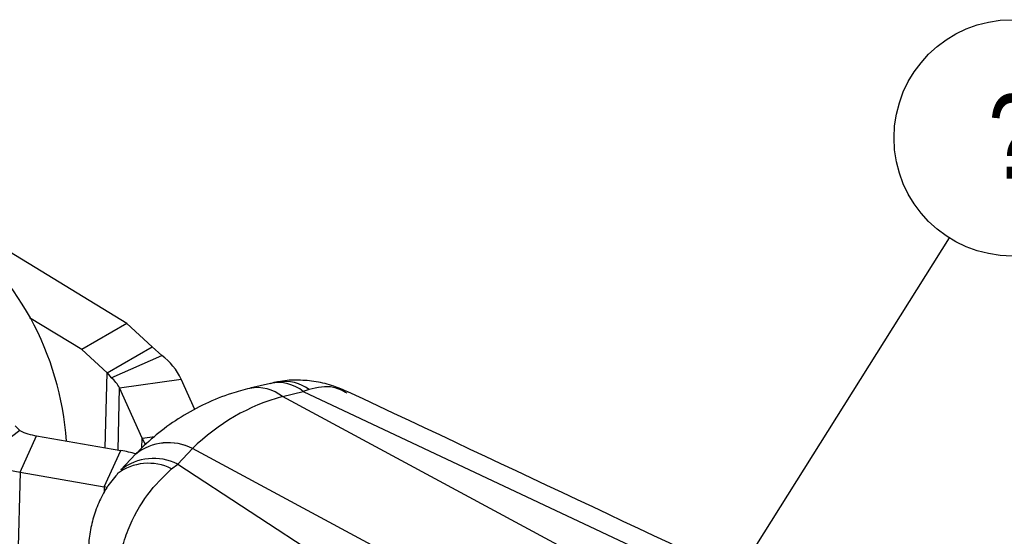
# Model space of a CAD drawing. Header units: millimetres. Extents: x 0 to 420, y 0 to 297.
# Tile 26 of 28: x 354 to 394, y 212 to 233. Entities that reach past the tile are written whole.
import ezdxf

# ---------------------------------------------------------------- set-up
doc = ezdxf.new("R2010")
doc.units = ezdxf.units.MM
doc.layers.add('FORMATO', color=179, linetype='Continuous')
doc.styles.add('SLDTEXTSTYLE0', font='TXT', dxfattribs={"width": 0.75})
doc.dimstyles.new('SLDDIMSTYLE5', dxfattribs={"dimtxt": 0.18, "dimasz": 1.016, "dimexe": 0, "dimexo": 0.0625, "dimgap": 0, "dimtad": 0, "dimtih": 1, "dimtoh": 1, "dimdec": 0, "dimrnd": 1e-09, "dimzin": 0, "dimdsep": 46, "dimtxsty": 'Standard', "dimblk1": 'DOT', "dimblk2": 'DOT', "dimsah": 1, "dimcen": 0.09, "dimadec": 0, "dimazin": 0, "dimtfac": 1.016, "dimtdec": 0, "dimtofl": 0, "dimtmove": 0, "dimatfit": 3, "dimldrblk": 'DOT', "dimfxl": 0, "dimfrac": 2, "dimtolj": 1, "dimtzin": 0, "dimarcsym": 0})

# ---------------------------------------------------------------- blocks, each defined once
blk = doc.blocks.new('SW_NOTE_0_1')
at = {"layer": 'FORMATO', "color": 0}
blk.add_circle((2.608, 4.153), 4.904, dxfattribs=at)
at = {"layer": 'FORMATO', "color": 0, "insert": (2.597, 5.957), "char_height": 3.5, "attachment_point": 2, "style": 'SLDTEXTSTYLE0'}
blk.add_mtext('?', dxfattribs=at)
blk = doc.blocks.new('_Dot')
at = {"color": 0, "linetype": 'ByBlock', "lineweight": -2}
blk.add_line((-0.5, 0), (-1, 0), dxfattribs=at)
at = {"color": 0, "linetype": 'ByBlock', "const_width": 0.5}
blk.add_lwpolyline([(-0.25, 0, 1), (0.25, 0, 1)], format="xyb", close=True, dxfattribs=at)

msp = doc.modelspace()

# ---------------------------------------------------------------- linework, layer by layer
at = {"color": 7, "linetype": 'Continuous', "lineweight": 25}
for p, q in [((357.9473, 220.6761), (345.8067, 228.0751)), ((356.0734, 219.5944), (353.9081, 220.914)), ((357.9473, 220.6761), (356.0734, 219.5944)), ((359.0017, 219.7121), (357.9473, 220.6761)), ((357.1279, 218.6304), (359.0017, 219.7121)), ((359.0017, 219.7121), (359.3967, 219.3465)), ((357.1279, 218.6304), (356.0734, 219.5944)), ((357.2965, 218.4214), (359.3967, 219.3465)), ((357.1279, 218.6304), (357.2965, 218.4214)), ((357.643, 217.9994), (360.2024, 218.3654)), ((360.7675, 217.1041), (360.2024, 218.3654)), ((363.9082, 218.1914), (363.0481, 217.9849)), ((358.5786, 215.9112), (357.643, 217.9994)), ((388.4106, 204.7128), (364.3971, 217.642)), ((364.3991, 217.6425), (365.2591, 217.8491)), ((365.4996, 217.9343), (365.2591, 217.8491)), ((365.2591, 217.8491), (390.8618, 205.7973)), ((353.5018, 216.2308), (353.3095, 216.4261)), ((353.5018, 216.2308), (351.8858, 215.0106)), ((353.5174, 214.5063), (354.2036, 216.0139)), ((354.2036, 216.0139), (357.6976, 215.4025)), ((357.0113, 213.895), (357.6976, 215.4025)), ((358.309, 215.2485), (357.7009, 214.6076)), ((360.6614, 215.4848), (360.0534, 214.8439)), ((384.6764, 202.557), (360.6628, 215.4863)), ((359.8003, 214.6442), (360.0534, 214.8439)), ((360.0534, 214.8439), (381.8563, 200.5986)), ((353.5174, 214.5063), (353.3186, 206.3772)), ((353.5174, 214.5063), (357.0113, 213.895))]:
    msp.add_line(p, q, dxfattribs=at)
at = {"color": 8, "linetype": 'Continuous', "lineweight": 25}
for p, q in [((357.0517, 215.5155), (357.1279, 218.6304)), ((357.58, 215.4231), (357.643, 217.9994)), ((358.5786, 215.9112), (359.1054, 215.9865)), ((358.5686, 215.5023), (358.5786, 215.9112)), ((357.0113, 213.895), (357.0056, 213.6604))]:
    msp.add_line(p, q, dxfattribs=at)
at = {"color": 7, "linetype": 'Continuous', "lineweight": 25, "flags": 128}
for points in [[(358.5786, 215.9112), (358.6669, 215.737), (358.7098, 215.6645)], [(357.138, 213.8701), (357.1366, 213.8704), (357.0113, 213.895)]]:
    msp.add_lwpolyline(points, dxfattribs=at)
at = {"color": 7, "linetype": 'Continuous', "lineweight": 25}
for centre, radius, start, end in [((343.1241, 214.9718), 12.3401, 3.83973, 53.62001), ((357.797, 217.2115), 2.6678, 25.62962, 53.15794), ((356.6085, 217.5031), 1.1475, 25.62962, 53.15794), ((354.6621, 218.7409), 2.7653, 245.19253, 260.45606), ((356.4876, 208.4507), 7.0564, 74.92405, 80.12649), ((354.5834, 220.8467), 6.4294, 245.19253, 260.45606)]:
    msp.add_arc(centre, radius, start, end, dxfattribs=at)
at = {"color": 8, "linetype": 'Continuous', "lineweight": 25}
for centre, radius, start, end in [((364.2259, 216.6084), 1.6146, 50.21285, 101.34805), ((364.4713, 216.5505), 1.7241, 53.38574, 97.98616), ((363.3548, 216.3654), 1.6481, 50.77053, 100.82133), ((363.3569, 216.3666), 1.6474, 50.7585, 100.8024), ((359.6671, 213.5556), 2.1704, 62.73425, 128.73777), ((359.6683, 213.5573), 2.1703, 62.72467, 128.68843), ((358.8386, 212.7562), 2.1188, 63.00892, 127.79759), ((359.0658, 212.8501), 2.225, 63.64953, 127.87696)]:
    msp.add_arc(centre, radius, start, end, dxfattribs=at)
at = {"color": 7, "linetype": 'Continuous', "lineweight": 25}
for centre, major_axis, ratio, start_param, end_param in [((370.1937, 200.1875), (-6.6035, 17.1912), 0.6704614, 6.2144799, 6.5631074), ((370.8201, 212.9347), (11.1324, -1.1658), 0.4544132, 2.2323382, 2.2325574), ((369.8243, 212.3599), (11.1022, 2.3039), 0.6403737, 2.3966084, 2.3968275)]:
    msp.add_ellipse(centre, major_axis=major_axis, ratio=ratio, start_param=start_param, end_param=end_param, dxfattribs=at)
for points, knots in [([(364.2395, 218.2557), (364.2224, 218.254), (364.1092, 218.2432), (364.0003, 218.208), (363.9079, 218.1781)], [0, 0, 0, 0, 0.15161746, 1, 1, 1, 1]), ([(367.1098, 217.8343), (366.9169, 217.921), (366.4948, 218.1105), (365.7976, 218.2775), (365.0548, 218.3359), (364.5242, 218.3233), (364.2568, 218.2578), (364.2283, 218.2508)], [0, 0, 0, 0, 0.2142775, 0.4689403, 0.721319, 0.9703107, 1, 1, 1, 1]), ([(363.0456, 217.9842), (362.7904, 217.9165), (362.1611, 217.7494), (361.1998, 217.3636), (360.1881, 216.8162), (359.2697, 216.1618), (358.6624, 215.6159), (358.3605, 215.3021), (358.3109, 215.2506)], [0, 0, 0, 0, 0.1427295, 0.3520712, 0.5590024, 0.7644271, 0.9613302, 1, 1, 1, 1]), ([(392.519, 205.8828), (390.8178, 206.6831), (382.3464, 210.6687), (373.8795, 214.6561), (367.113, 217.8428)], [0, 0, 0, 0, 0.200818, 1, 1, 1, 1]), ([(357.5517, 214.42), (357.4709, 214.3322), (357.23, 214.0702), (356.9235, 213.5552), (356.6294, 212.9022), (356.4458, 212.2083), (356.359, 211.6701), (356.3644, 211.367), (356.3656, 211.3022)], [0, 0, 0, 0, 0.1047348, 0.3125815, 0.5233218, 0.7334336, 0.9430054, 1, 1, 1, 1]), ([(357.5514, 208.7836), (357.5508, 208.788), (357.4898, 209.2149), (357.4768, 209.7713), (357.5692, 210.6108), (357.7039, 211.2835), (358.0677, 212.3713), (358.7283, 213.6058), (359.4544, 214.3092), (359.8003, 214.6442)], [0, 0, 0, 0, 0.0021874, 0.2130595, 0.2607273, 0.3912264, 0.5217161, 0.7721884, 1, 1, 1, 1])]:
    msp.add_open_spline(points, degree=3, knots=knots, dxfattribs=at)
at = {"color": 8, "linetype": 'Continuous', "lineweight": 25}
msp.add_open_spline([(367.0845, 217.7802), (366.8975, 217.881), (366.415, 218.141), (365.8472, 218.0128), (365.4996, 217.9343)], degree=3, knots=[0, 0, 0, 0, 0.3877347, 1, 1, 1, 1], dxfattribs=at)

# ---------------------------------------------------------------- block references
at = {"layer": 'FORMATO'}
msp.add_blockref('SW_NOTE_0_1', (392.0534, 224.2242), dxfattribs=at)

# ---------------------------------------------------------------- leaders
msp.add_leader([(381.2808, 207.0704), (392.0534, 224.2242)], dimstyle='SLDDIMSTYLE5', dxfattribs=at)

doc.saveas('drawing.dxf')
